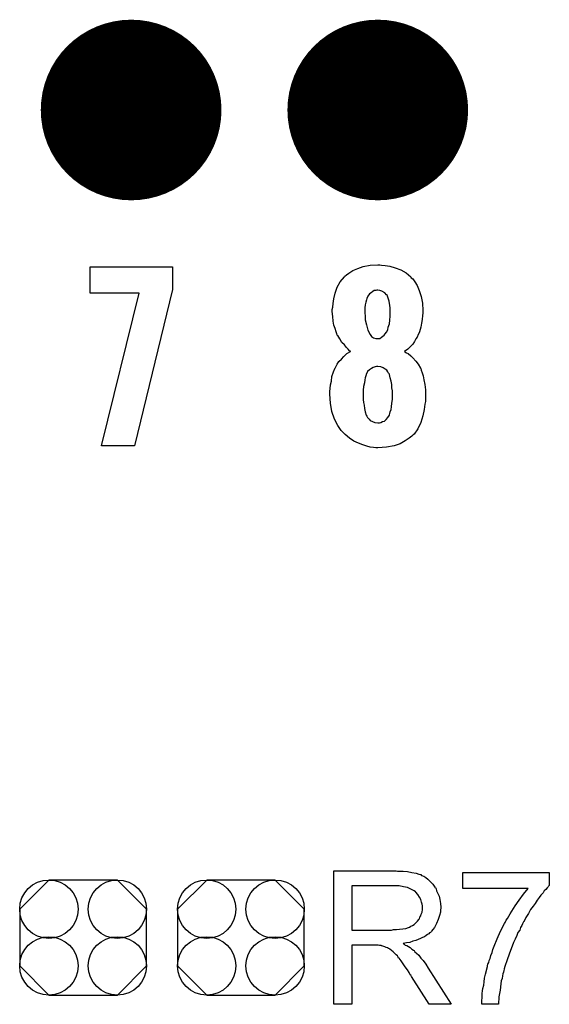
# Model space of a CAD drawing. Extents: x -0.07 to 0.95, y -0.15 to 2.1.
# Tile 10 of 17: x 0.57 to 0.7, y 0.7 to 0.94. Entities that reach past the tile are written whole.
import ezdxf

# ---------------------------------------------------------------- set-up
doc = ezdxf.new("R2010")
doc.units = 0
doc.layers.get('0').update_dxf_attribs({"linetype": 'CONTINUOUS'})
doc.layers.add('gto', color=2, linetype='CONTINUOUS')
doc.layers.add('gts', color=1, linetype='CONTINUOUS')

# ---------------------------------------------------------------- blocks, each defined once
blk = doc.blocks.new('D61')
blk.add_lwpolyline([(0.0152, -0.0068), (0.0152, 0.0068), (0.0082, 0.0138), (-0.0082, 0.0138), (-0.0152, 0.0068), (-0.0152, -0.0068), (-0.0082, -0.0138), (0.0082, -0.0138)], close=True)
for centre in [(-0.0082, 0.0068), (0.0082, 0.0068), (-0.0082, -0.0068), (0.0082, -0.0068)]:
    blk.add_circle(centre, 0.007)
blk = doc.blocks.new('D38')
at = {"const_width": 0.02165}
blk.add_lwpolyline([(-0.010825, 0, 1), (0.010825, 0, 1)], format="xyb", close=True, dxfattribs=at)

msp = doc.modelspace()

# ---------------------------------------------------------------- linework, layer by layer
at = {"layer": 'gto', "color": 2}
for points in [[(0.6075, 0.8704), (0.5984, 0.8329), (0.5905, 0.8329), (0.5995, 0.8695), (0.5878, 0.8695), (0.5878, 0.8758), (0.6075, 0.8758), (0.6075, 0.8704)], [(0.6576, 0.8762), (0.6585, 0.8761), (0.6596, 0.876), (0.6609, 0.8756), (0.6622, 0.8751), (0.6635, 0.8744), (0.6646, 0.8734), (0.6647, 0.8732), (0.6651, 0.8729), (0.6656, 0.8722), (0.6661, 0.8713), (0.6666, 0.8701), (0.6671, 0.8687), (0.6674, 0.8671), (0.6675, 0.8653), (0.6675, 0.8651), (0.6675, 0.8647), (0.6674, 0.8641), (0.6673, 0.8632), (0.6672, 0.8623), (0.667, 0.8613), (0.6667, 0.8602), (0.6663, 0.8593), (0.6662, 0.8592), (0.6661, 0.8589), (0.6658, 0.8585), (0.6655, 0.8579), (0.6651, 0.8573), (0.6645, 0.8566), (0.6639, 0.8561), (0.6631, 0.8555), (0.6632, 0.8554), (0.6636, 0.8552), (0.664, 0.855), (0.6646, 0.8545), (0.6651, 0.854), (0.6658, 0.8532), (0.6664, 0.8525), (0.6669, 0.8515), (0.667, 0.8514), (0.6671, 0.851), (0.6673, 0.8504), (0.6676, 0.8497), (0.6677, 0.8487), (0.668, 0.8476), (0.6681, 0.8463), (0.6681, 0.845), (0.6681, 0.8449), (0.6681, 0.8447), (0.6681, 0.8444), (0.6681, 0.844), (0.6681, 0.8435), (0.668, 0.8429), (0.6678, 0.8416), (0.6675, 0.8401), (0.667, 0.8385), (0.6663, 0.837), (0.6654, 0.8357), (0.6652, 0.8355), (0.6649, 0.8352), (0.6642, 0.8347), (0.6633, 0.8341), (0.6621, 0.8334), (0.6606, 0.8329), (0.6588, 0.8326), (0.6567, 0.8324), (0.6562, 0.8324), (0.6557, 0.8325), (0.6549, 0.8326), (0.6541, 0.8328), (0.6531, 0.8331), (0.6521, 0.8335), (0.651, 0.834), (0.6499, 0.8347), (0.6489, 0.8356), (0.6479, 0.8366), (0.6471, 0.8378), (0.6463, 0.8393), (0.6457, 0.8411), (0.6454, 0.8431), (0.6452, 0.8453), (0.6452, 0.8454), (0.6452, 0.8455), (0.6452, 0.8459), (0.6453, 0.8466), (0.6454, 0.8475), (0.6456, 0.8484), (0.6457, 0.8495), (0.6461, 0.8506), (0.6465, 0.8516), (0.6466, 0.8517), (0.6467, 0.852), (0.647, 0.8525), (0.6474, 0.8531), (0.648, 0.8537), (0.6486, 0.8543), (0.6493, 0.855), (0.6502, 0.8555), (0.6502, 0.8556), (0.6499, 0.8557), (0.6496, 0.8561), (0.6492, 0.8565), (0.6487, 0.8571), (0.6481, 0.8577), (0.6476, 0.8585), (0.6471, 0.8593), (0.647, 0.8594), (0.6469, 0.8597), (0.6467, 0.8602), (0.6465, 0.861), (0.6462, 0.8618), (0.646, 0.8628), (0.6459, 0.8639), (0.6458, 0.8651), (0.6458, 0.8652), (0.6458, 0.8654), (0.6458, 0.8656), (0.6459, 0.8661), (0.646, 0.867), (0.6462, 0.8681), (0.6465, 0.8695), (0.647, 0.8709), (0.6477, 0.8722), (0.6487, 0.8734), (0.6488, 0.8736), (0.6492, 0.8739), (0.6498, 0.8743), (0.6507, 0.8749), (0.6519, 0.8754), (0.6532, 0.8759), (0.6549, 0.8762), (0.6567, 0.8763), (0.6572, 0.8763), (0.6576, 0.8762)], [(0.6567, 0.8702), (0.6565, 0.8702), (0.6562, 0.8701), (0.6558, 0.8701), (0.6555, 0.8699), (0.6551, 0.8696), (0.6547, 0.8693), (0.6543, 0.8688), (0.6543, 0.8687), (0.6542, 0.8686), (0.6541, 0.8682), (0.654, 0.8679), (0.6538, 0.8673), (0.6537, 0.8667), (0.6536, 0.866), (0.6536, 0.8651), (0.6536, 0.8651), (0.6536, 0.8649), (0.6536, 0.8646), (0.6537, 0.8641), (0.6537, 0.8631), (0.654, 0.8619), (0.6543, 0.8606), (0.6549, 0.8596), (0.6552, 0.8591), (0.6557, 0.8588), (0.6562, 0.8586), (0.6567, 0.8586), (0.6569, 0.8586), (0.6572, 0.8586), (0.6576, 0.8589), (0.6582, 0.8594), (0.6585, 0.8597), (0.6588, 0.8601), (0.6591, 0.8607), (0.6592, 0.8613), (0.6595, 0.8621), (0.6596, 0.863), (0.6597, 0.864), (0.6597, 0.8651), (0.6597, 0.8652), (0.6597, 0.8656), (0.6597, 0.866), (0.6596, 0.8665), (0.6594, 0.8676), (0.6592, 0.8683), (0.659, 0.8688), (0.659, 0.8689), (0.6588, 0.8691), (0.6584, 0.8696), (0.6577, 0.87), (0.6572, 0.8701), (0.6567, 0.8702)], [(0.6567, 0.8519), (0.6564, 0.8519), (0.6561, 0.8518), (0.6556, 0.8517), (0.6552, 0.8514), (0.6547, 0.8511), (0.6542, 0.8507), (0.6539, 0.85), (0.6539, 0.8499), (0.6538, 0.8497), (0.6537, 0.8492), (0.6536, 0.8487), (0.6535, 0.848), (0.6533, 0.8471), (0.6532, 0.8462), (0.6532, 0.845), (0.6532, 0.8449), (0.6532, 0.8445), (0.6532, 0.844), (0.6533, 0.8433), (0.6534, 0.8426), (0.6535, 0.8418), (0.6537, 0.841), (0.6539, 0.8402), (0.6539, 0.8402), (0.6541, 0.84), (0.6542, 0.8397), (0.6546, 0.8393), (0.6549, 0.839), (0.6554, 0.8387), (0.656, 0.8385), (0.6567, 0.8384), (0.6571, 0.8384), (0.6574, 0.8385), (0.6578, 0.8387), (0.6583, 0.8388), (0.6587, 0.8392), (0.6591, 0.8397), (0.6595, 0.8402), (0.6595, 0.8403), (0.6596, 0.8406), (0.6597, 0.841), (0.6599, 0.8416), (0.66, 0.8422), (0.6601, 0.8431), (0.6602, 0.844), (0.6602, 0.845), (0.6602, 0.8452), (0.6602, 0.8455), (0.6602, 0.8461), (0.6601, 0.8468), (0.6601, 0.8476), (0.6599, 0.8484), (0.6597, 0.8492), (0.6595, 0.85), (0.6595, 0.8501), (0.6593, 0.8503), (0.6591, 0.8506), (0.6589, 0.851), (0.6585, 0.8513), (0.658, 0.8516), (0.6574, 0.8518), (0.6567, 0.8519)], [(0.6614, 0.7309), (0.6618, 0.7309), (0.6628, 0.7309), (0.6638, 0.7308), (0.6649, 0.7306), (0.6659, 0.7304), (0.6665, 0.7302), (0.6669, 0.7301), (0.6669, 0.7301), (0.667, 0.7301), (0.6672, 0.7299), (0.6677, 0.7297), (0.6682, 0.7294), (0.6687, 0.729), (0.6693, 0.7284), (0.6699, 0.7278), (0.6704, 0.7271), (0.6704, 0.727), (0.6705, 0.727), (0.6707, 0.7267), (0.6708, 0.7262), (0.6711, 0.7256), (0.6714, 0.7249), (0.6716, 0.7241), (0.6717, 0.7232), (0.6718, 0.7223), (0.6718, 0.7222), (0.6718, 0.7221), (0.6718, 0.7219), (0.6717, 0.7217), (0.6717, 0.7214), (0.6717, 0.7211), (0.6715, 0.7203), (0.6712, 0.7193), (0.6708, 0.7184), (0.6703, 0.7174), (0.6699, 0.7169), (0.6696, 0.7165), (0.6695, 0.7164), (0.6695, 0.7164), (0.6693, 0.7162), (0.6691, 0.7161), (0.6689, 0.7159), (0.6686, 0.7157), (0.6683, 0.7155), (0.6679, 0.7152), (0.6674, 0.715), (0.6669, 0.7148), (0.6664, 0.7145), (0.6658, 0.7143), (0.6651, 0.7141), (0.6644, 0.7138), (0.6636, 0.7137), (0.6628, 0.7136), (0.6629, 0.7135), (0.663, 0.7134), (0.6633, 0.7132), (0.6637, 0.7131), (0.6645, 0.7126), (0.6649, 0.7122), (0.6653, 0.712), (0.6654, 0.7119), (0.6656, 0.7116), (0.666, 0.7113), (0.6665, 0.7108), (0.667, 0.7101), (0.6676, 0.7095), (0.6682, 0.7086), (0.6688, 0.7077), (0.6743, 0.699), (0.669, 0.699), (0.6648, 0.7057), (0.6648, 0.7057), (0.6647, 0.7058), (0.6647, 0.7059), (0.6645, 0.7061), (0.6642, 0.7066), (0.6638, 0.7073), (0.6633, 0.708), (0.6628, 0.7087), (0.6623, 0.7094), (0.6618, 0.7101), (0.6617, 0.7101), (0.6616, 0.7103), (0.6614, 0.7106), (0.6611, 0.7109), (0.6604, 0.7116), (0.66, 0.7119), (0.6596, 0.7122), (0.6596, 0.7122), (0.6595, 0.7123), (0.6593, 0.7124), (0.659, 0.7125), (0.6587, 0.7126), (0.6584, 0.7128), (0.6577, 0.713), (0.6576, 0.713), (0.6575, 0.7131), (0.6574, 0.7131), (0.6571, 0.7131), (0.6568, 0.7132), (0.6564, 0.7132), (0.6559, 0.7132), (0.6505, 0.7132), (0.6505, 0.699), (0.6462, 0.699), (0.6462, 0.731), (0.6611, 0.731), (0.6614, 0.7309)], [(0.6978, 0.7275), (0.6977, 0.7274), (0.6976, 0.7273), (0.6975, 0.7272), (0.6973, 0.7269), (0.697, 0.7265), (0.6966, 0.7262), (0.6963, 0.7257), (0.6958, 0.7252), (0.6954, 0.7246), (0.6949, 0.724), (0.6944, 0.7232), (0.6939, 0.7225), (0.6933, 0.7217), (0.6928, 0.7208), (0.6922, 0.7198), (0.6917, 0.7188), (0.6916, 0.7188), (0.6915, 0.7186), (0.6914, 0.7183), (0.6912, 0.7179), (0.6909, 0.7174), (0.6907, 0.7168), (0.6903, 0.7162), (0.69, 0.7155), (0.6896, 0.7146), (0.6892, 0.7138), (0.6889, 0.7129), (0.6885, 0.7119), (0.6878, 0.7099), (0.6871, 0.7078), (0.6871, 0.7077), (0.687, 0.7076), (0.687, 0.7074), (0.6869, 0.7071), (0.6868, 0.7067), (0.6867, 0.7063), (0.6866, 0.7058), (0.6865, 0.7052), (0.6863, 0.7046), (0.6862, 0.7039), (0.686, 0.7024), (0.6857, 0.7008), (0.6856, 0.699), (0.6816, 0.699), (0.6816, 0.6991), (0.6816, 0.6992), (0.6816, 0.6994), (0.6816, 0.6997), (0.6816, 0.7), (0.6817, 0.7005), (0.6817, 0.701), (0.6817, 0.7016), (0.6818, 0.7022), (0.6819, 0.7028), (0.6821, 0.7036), (0.6822, 0.7044), (0.6823, 0.7053), (0.6825, 0.7062), (0.683, 0.7081), (0.683, 0.7081), (0.683, 0.7083), (0.6831, 0.7086), (0.6833, 0.709), (0.6834, 0.7095), (0.6836, 0.71), (0.6838, 0.7107), (0.6841, 0.7114), (0.6843, 0.7121), (0.6846, 0.7129), (0.6853, 0.7147), (0.6861, 0.7165), (0.6871, 0.7184), (0.6871, 0.7184), (0.6872, 0.7186), (0.6873, 0.7188), (0.6875, 0.7192), (0.6878, 0.7196), (0.6881, 0.7201), (0.6884, 0.7207), (0.6888, 0.7213), (0.6896, 0.7226), (0.6906, 0.724), (0.6916, 0.7254), (0.6927, 0.7268), (0.6771, 0.7268), (0.6771, 0.7306), (0.6978, 0.7306), (0.6978, 0.7275)], [(0.6605, 0.7274), (0.6505, 0.7274), (0.6505, 0.7168), (0.66, 0.7168), (0.6605, 0.7169), (0.6612, 0.7169), (0.6619, 0.717), (0.6627, 0.7171), (0.6634, 0.7172), (0.6641, 0.7174), (0.6641, 0.7174), (0.6643, 0.7175), (0.6646, 0.7177), (0.665, 0.7179), (0.6654, 0.7181), (0.6658, 0.7185), (0.6662, 0.7189), (0.6665, 0.7193), (0.6666, 0.7194), (0.6667, 0.7196), (0.6668, 0.7199), (0.667, 0.7202), (0.6671, 0.7206), (0.6673, 0.7211), (0.6674, 0.7217), (0.6674, 0.7222), (0.6674, 0.7223), (0.6674, 0.7223), (0.6674, 0.7226), (0.6673, 0.723), (0.6672, 0.7235), (0.667, 0.7241), (0.6667, 0.7247), (0.6663, 0.7253), (0.6658, 0.7259), (0.6657, 0.726), (0.6654, 0.7262), (0.6651, 0.7264), (0.6645, 0.7267), (0.6638, 0.727), (0.6629, 0.7272), (0.6618, 0.7274), (0.6605, 0.7274)]]:
    msp.add_lwpolyline(points, dxfattribs=at)

# ---------------------------------------------------------------- block references
at = {"layer": 'gts'}
for name, p in [('D38', (0.5976, 0.9134)), ('D38', (0.6567, 0.9134)), ('D61', (0.5861, 0.715)), ('D61', (0.6239, 0.715))]:
    msp.add_blockref(name, p, dxfattribs=at)

doc.saveas('drawing.dxf')
